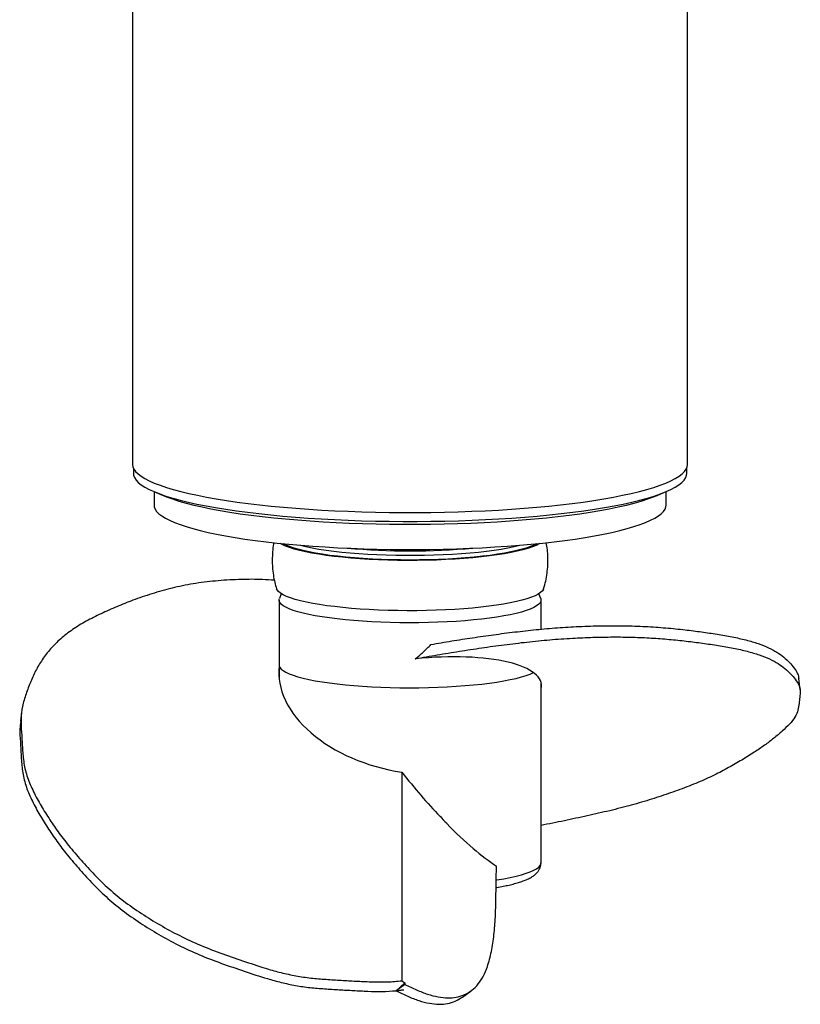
# Model space of a CAD drawing. Header units: millimetres. Extents: x 52 to 448, y 22 to 1022.
# Tile 1 of 8: x 52 to 448, y 22 to 522. Entities that reach past the tile are written whole.
import ezdxf

# ---------------------------------------------------------------- set-up
doc = ezdxf.new("R2010")
doc.units = ezdxf.units.MM

msp = doc.modelspace()

# ---------------------------------------------------------------- linework, layer by layer
at = {"color": 7, "linetype": 'Continuous', "lineweight": 25}
for p, q in [((108.99, 618.45), (108.99, 296.44)), ((390.83, 296.44), (390.83, 618.45)), ((109.41, 294.55), (109.41, 291.84)), ((390.41, 291.84), (390.41, 294.55)), ((119.84, 282.62), (124.47, 280.65)), ((119.91, 282.59), (119.91, 275.76)), ((375.35, 280.65), (379.98, 282.62)), ((379.91, 275.76), (379.91, 282.59)), ((184.47, 230.74), (183.55, 228.24)), ((316.27, 228.24), (315.35, 230.74)), ((183.41, 227.5), (183.41, 194.51)), ((316.41, 212.7), (316.41, 227.5)), ((183.41, 194.51), (183.41, 187.35)), ((316.41, 94.06), (316.41, 185.59)), ((447.97, 181.91), (447.37, 187.64)), ((52.66, 170.76), (52.07, 165.94)), ((245.71, 140.09), (245.71, 34.15)), ((265, 117.69), (265.12, 117.69)), ((268.39, 114.28), (268.56, 113.97)), ((293.65, 85.59), (293.73, 92.41)), ((247.26, 33.14), (242.81, 29.07)), ((247.26, 32.32), (242.81, 29.07)), ((245.71, 34.15), (247.26, 33.14)), ((247.26, 33.14), (247.26, 32.32)), ((242.81, 29.07), (246.79, 29.56)), ((276.49, 25.83), (280.95, 29.08))]:
    msp.add_line(p, q, dxfattribs=at)
at = {"color": 7, "linetype": 'Continuous', "lineweight": 25, "flags": 128}
for points in [[(108.99, 296.44), (109.16, 295.22), (109.69, 294), (110.56, 292.79), (111.78, 291.59), (113.35, 290.4), (115.25, 289.23), (117.49, 288.07), (120.05, 286.93), (122.94, 285.82), (126.15, 284.74), (129.66, 283.68), (133.48, 282.65), (137.58, 281.66), (141.96, 280.71), (146.61, 279.79), (151.51, 278.92), (156.66, 278.09), (162.05, 277.31), (167.65, 276.57), (173.45, 275.88), (179.45, 275.25), (185.62, 274.66), (191.95, 274.13), (198.43, 273.66), (205.03, 273.24), (211.74, 272.88), (218.55, 272.58), (225.44, 272.34), (232.39, 272.16), (239.38, 272.04), (246.4, 271.98), (253.42, 271.98), (260.44, 272.04), (267.43, 272.16), (274.38, 272.34), (281.27, 272.58), (288.08, 272.88), (294.79, 273.24), (301.39, 273.66), (307.87, 274.13), (314.2, 274.66), (320.37, 275.25), (326.37, 275.88), (332.17, 276.57), (337.77, 277.31), (343.16, 278.09), (348.31, 278.92), (353.21, 279.79), (357.86, 280.71), (362.24, 281.66), (366.35, 282.65), (370.16, 283.68), (373.67, 284.74), (376.88, 285.82), (379.77, 286.93), (382.33, 288.07), (384.57, 289.23), (386.47, 290.4), (388.04, 291.59), (389.26, 292.79), (390.13, 294), (390.66, 295.22), (390.83, 296.44)], [(109.41, 291.84), (109.51, 290.92), (109.95, 289.7), (110.75, 288.48), (111.9, 287.27), (113.4, 286.07), (115.24, 284.89), (117.42, 283.72), (119.94, 282.58), (122.78, 281.45), (125.95, 280.36), (129.43, 279.29), (133.21, 278.26), (137.29, 277.25), (141.65, 276.29), (146.29, 275.37), (151.19, 274.48), (156.34, 273.64), (161.72, 272.85), (167.33, 272.1), (173.14, 271.41), (179.15, 270.76), (185.34, 270.17), (191.69, 269.64), (198.19, 269.16), (204.82, 268.73), (211.56, 268.37), (218.4, 268.07), (225.32, 267.82), (232.3, 267.64), (239.33, 267.51), (246.38, 267.45), (253.44, 267.45), (260.49, 267.51), (267.52, 267.64), (274.5, 267.82), (281.42, 268.07), (288.26, 268.37), (295, 268.73), (301.63, 269.16), (308.13, 269.64), (314.48, 270.17), (320.67, 270.76), (326.68, 271.41), (332.49, 272.1), (338.1, 272.85), (343.48, 273.64), (348.63, 274.48), (353.53, 275.37), (358.17, 276.29), (362.53, 277.25), (366.61, 278.26), (370.39, 279.29), (373.87, 280.36), (377.04, 281.45), (379.88, 282.58), (382.4, 283.72), (384.58, 284.89), (386.42, 286.07), (387.92, 287.27), (389.07, 288.48), (389.87, 289.7), (390.31, 290.92), (390.41, 291.84)], [(124.47, 280.65), (126.27, 279.92), (129.26, 278.84), (132.56, 277.78), (136.18, 276.76), (140.09, 275.76), (144.28, 274.81), (148.75, 273.89), (153.49, 273.01), (158.47, 272.18), (163.7, 271.39), (169.15, 270.65), (174.81, 269.96), (180.67, 269.32), (186.7, 268.73), (192.91, 268.2), (199.26, 267.72), (205.74, 267.3), (212.34, 266.94), (219.04, 266.64), (225.81, 266.39), (232.65, 266.21), (239.54, 266.09), (246.45, 266.02), (253.37, 266.02), (260.28, 266.09), (267.17, 266.21), (274.01, 266.39), (280.78, 266.64), (287.48, 266.94), (294.08, 267.3), (300.56, 267.72), (306.91, 268.2), (313.12, 268.73), (319.15, 269.32), (325.01, 269.96), (330.67, 270.65), (336.12, 271.39), (341.35, 272.18), (346.33, 273.01), (351.07, 273.89), (355.54, 274.81), (359.74, 275.76), (363.64, 276.76), (367.26, 277.78), (370.56, 278.84), (373.55, 279.92), (375.35, 280.65)], [(119.91, 275.76), (120.01, 274.88), (120.45, 273.71), (121.23, 272.55), (122.37, 271.39), (123.84, 270.25), (125.66, 269.12), (127.81, 268.01), (130.3, 266.92), (133.1, 265.85), (136.22, 264.81), (139.64, 263.8), (143.37, 262.82), (147.38, 261.88), (151.66, 260.98), (156.21, 260.11), (161.02, 259.29), (166.06, 258.51), (171.33, 257.77), (176.81, 257.09), (182.49, 256.46), (188.35, 255.88), (194.38, 255.35), (200.55, 254.87), (206.86, 254.46), (213.29, 254.1), (219.81, 253.8), (226.41, 253.56), (233.08, 253.37), (239.79, 253.25), (246.54, 253.19), (253.29, 253.19), (260.03, 253.25), (266.74, 253.37), (273.41, 253.56), (280.01, 253.8), (286.54, 254.1), (292.96, 254.46), (299.27, 254.87), (305.44, 255.35), (311.47, 255.88), (317.33, 256.46), (323.01, 257.09), (328.49, 257.77), (333.76, 258.51), (338.8, 259.29), (343.61, 260.11), (348.16, 260.98), (352.44, 261.88), (356.45, 262.82), (360.18, 263.8), (363.6, 264.81), (366.72, 265.85), (369.52, 266.92), (372.01, 268.01), (374.16, 269.12), (375.98, 270.25), (377.45, 271.39), (378.59, 272.55), (379.37, 273.71), (379.81, 274.88), (379.91, 275.76)], [(315.87, 256.31), (315.52, 256.09), (313.93, 255.28), (312, 254.49), (309.75, 253.72), (307.19, 252.99), (304.33, 252.29), (301.19, 251.62), (297.78, 251), (294.12, 250.43), (290.23, 249.89), (286.13, 249.41), (281.84, 248.99), (277.39, 248.61), (272.79, 248.3), (268.07, 248.04), (263.26, 247.84), (258.38, 247.71), (253.45, 247.63), (248.51, 247.62), (243.57, 247.67), (238.66, 247.78), (233.82, 247.95), (229.06, 248.18), (224.4, 248.47), (219.88, 248.82), (215.52, 249.22), (211.33, 249.68), (207.35, 250.19), (203.59, 250.75), (200.07, 251.35), (196.81, 252), (193.83, 252.68), (191.14, 253.4), (188.75, 254.15), (186.69, 254.93), (184.95, 255.74), (183.95, 256.31)], [(249.91, 247.84), (245.06, 247.87), (240.24, 247.96), (235.46, 248.11), (230.76, 248.32), (226.17, 248.59), (221.69, 248.92), (217.36, 249.3), (213.2, 249.73), (209.24, 250.22), (205.48, 250.75), (201.96, 251.33), (198.69, 251.95), (195.68, 252.62), (192.96, 253.31), (190.53, 254.04), (188.41, 254.8), (186.62, 255.58), (185.56, 256.14)], [(314.26, 256.14), (313.2, 255.58), (311.41, 254.8), (309.29, 254.04), (306.86, 253.31), (304.14, 252.62), (301.13, 251.95), (297.86, 251.33), (294.34, 250.75), (290.58, 250.22), (286.62, 249.73), (282.46, 249.3), (278.13, 248.92), (273.66, 248.59), (269.06, 248.32), (264.36, 248.11), (259.58, 247.96), (254.76, 247.87), (249.91, 247.84)], [(317.75, 233.27), (317.66, 233.02), (317.11, 232.18), (316.22, 231.34), (314.98, 230.52), (313.41, 229.71), (311.5, 228.92), (309.27, 228.17), (306.73, 227.44), (303.89, 226.74), (300.77, 226.08), (297.39, 225.47), (293.76, 224.89), (289.9, 224.37), (285.84, 223.89), (281.58, 223.47), (277.16, 223.1), (272.6, 222.78), (267.92, 222.53), (263.15, 222.33), (258.31, 222.2), (253.42, 222.12), (248.52, 222.11), (243.62, 222.16), (238.75, 222.27), (233.95, 222.44), (229.22, 222.67), (224.61, 222.96), (220.13, 223.3), (215.8, 223.7), (211.65, 224.16), (207.7, 224.66), (203.97, 225.21), (200.47, 225.81), (197.24, 226.45), (194.28, 227.13), (191.61, 227.85), (189.25, 228.59), (187.2, 229.37), (185.48, 230.16), (184.09, 230.98), (183.05, 231.81), (182.36, 232.66), (182.07, 233.27)], [(208.99, 218.4), (205.27, 218.94), (201.79, 219.53), (198.57, 220.16), (195.62, 220.83), (192.96, 221.54), (190.61, 222.28), (188.57, 223.04), (186.86, 223.83), (185.48, 224.64), (184.45, 225.47), (183.77, 226.3), (183.44, 227.14), (183.47, 227.99), (183.55, 228.24)], [(316.27, 228.24), (316.38, 227.86), (316.35, 227.02), (315.97, 226.18), (315.24, 225.34), (314.16, 224.52), (312.73, 223.72), (310.97, 222.93), (308.89, 222.17), (306.49, 221.43), (303.79, 220.73), (300.8, 220.07), (297.54, 219.44), (294.02, 218.86), (290.27, 218.33), (286.3, 217.84), (282.15, 217.4), (277.81, 217.02), (273.33, 216.7), (268.73, 216.43), (264.02, 216.22), (259.24, 216.07), (254.41, 215.98), (249.55, 215.96), (244.7, 215.99), (239.88, 216.09), (235.1, 216.24), (230.41, 216.46), (225.82, 216.74), (221.36, 217.07), (217.05, 217.46), (212.92, 217.91), (208.99, 218.4)]]:
    msp.add_lwpolyline(points, dxfattribs=at)
at = {"color": 8, "linetype": 'Continuous', "lineweight": 25, "flags": 128}
for points in [[(194.19, 255.36), (197.05, 254.69), (200.2, 254.04), (203.6, 253.44), (207.25, 252.88), (211.12, 252.37), (215.19, 251.91), (219.45, 251.5), (223.86, 251.15), (228.41, 250.85), (233.07, 250.61), (237.82, 250.43), (242.63, 250.3), (247.48, 250.24), (252.34, 250.24), (257.19, 250.3), (262, 250.43), (266.75, 250.61), (271.41, 250.85), (275.96, 251.15), (280.37, 251.5), (284.63, 251.91), (288.7, 252.37), (292.57, 252.88), (296.22, 253.44), (299.62, 254.04), (302.77, 254.69), (305.63, 255.36)], [(183.41, 194.51), (183.44, 194.15), (183.77, 193.31), (184.45, 192.48), (185.48, 191.65), (186.86, 190.84), (188.57, 190.05), (190.61, 189.29), (192.96, 188.55), (195.62, 187.84), (198.57, 187.17), (201.79, 186.54), (205.27, 185.95), (208.99, 185.41), (212.92, 184.92), (217.05, 184.47), (221.36, 184.08), (225.82, 183.75), (230.41, 183.47), (235.1, 183.25), (239.88, 183.1), (244.7, 183), (249.55, 182.96), (254.41, 182.99), (259.24, 183.08), (264.02, 183.23), (268.73, 183.44), (273.33, 183.7), (277.81, 184.03), (282.15, 184.41), (286.3, 184.85), (290.27, 185.33), (294.02, 185.87), (297.54, 186.45), (300.8, 187.08), (303.79, 187.74), (306.49, 188.44), (308.89, 189.18), (310.97, 189.94), (312.61, 190.66)], [(293.72, 85.37), (294.02, 85.42), (297.54, 86), (300.8, 86.63), (303.79, 87.29), (306.49, 87.99), (308.89, 88.73), (310.97, 89.49), (312.73, 90.27), (314.16, 91.08), (315.24, 91.9), (315.97, 92.74), (316.35, 93.58), (316.41, 94.06)]]:
    msp.add_lwpolyline(points, dxfattribs=at)
at = {"color": 8, "linetype": 'Continuous', "lineweight": 25}
msp.add_arc((249.91, 625), 372.49, 265.0855, 274.9145, dxfattribs=at)
at = {"color": 7, "linetype": 'Continuous', "lineweight": 25}
for centre, major_axis, ratio, start_param, end_param in [((249.91, 176.76), (66.64, 8.05), 0.305908, 6.170853, 7.77703), ((249.91, 183.38), (66.2, -12.55), 0.64389, 3.187728, 4.770886), ((249.91, 178.73), (-63.06, 90.93), 0.238716, 1.839315, 2.13057), ((249.91, 178.73), (-62.88, 90.67), 0.238716, 2.13309, 2.183893), ((249.91, 178.73), (-63.06, 90.93), 0.238716, 2.18582, 2.619197)]:
    msp.add_ellipse(centre, major_axis=major_axis, ratio=ratio, start_param=start_param, end_param=end_param, dxfattribs=at)
for points, knots in [([(180.76, 256.66), (180.71, 256.46), (180.38, 254.94), (180.07, 252.05), (179.85, 248.06), (179.99, 244.11), (180.43, 240.24), (181.12, 236.6), (181.79, 234.3), (182.1, 233.24)], [0, 0, 0, 0, 0.026344, 0.197259, 0.365875, 0.532351, 0.696812, 0.859356, 1, 1, 1, 1]), ([(317.74, 233.24), (318.11, 234.55), (318.84, 237.17), (319.53, 241.18), (319.9, 245.2), (319.94, 249.17), (319.69, 253.01), (319.27, 255.49), (319.07, 256.68)], [0, 0, 0, 0, 0.172557, 0.344708, 0.514461, 0.681988, 0.847441, 1, 1, 1, 1]), ([(181, 237.56), (178.99, 237.7), (173.35, 238.1), (163.8, 238.03), (152.48, 237.44), (141.12, 236.1), (130.28, 233.96), (119.99, 231.16), (110.56, 228), (101.9, 224.6), (93.93, 221.07), (86.3, 217.3), (79.21, 213.15), (73.05, 208.49), (67.81, 203.41), (63.52, 197.97), (60.01, 192.2), (57.19, 186.13), (54.85, 179.87), (52.9, 173.52), (52.23, 166.97), (52.61, 160.34), (53, 153.5), (53.43, 146.46), (54.83, 139.18), (57.72, 131.94), (61.47, 124.79), (65.79, 117.7), (70.46, 110.68), (75.86, 103.52), (82.04, 96.27), (88.69, 88.87), (95.97, 81.63), (104.18, 74.7), (113.31, 68.36), (122.84, 62.44), (132.81, 57), (143.45, 52.06), (154.74, 47.75), (166.34, 43.82), (176.44, 40.41), (185.34, 37.99), (192.86, 36.4), (200.53, 35.35), (208.21, 34.8), (215.83, 34.35), (223.43, 33.9), (230.96, 33.55), (238.49, 33.45), (243.31, 33.92), (245.71, 34.15)], [0, 0, 0, 0, 0.011492, 0.032197, 0.054993, 0.077765, 0.100524, 0.123301, 0.146063, 0.166308, 0.186556, 0.206817, 0.227063, 0.247329, 0.267617, 0.287883, 0.308133, 0.329332, 0.350571, 0.371801, 0.392955, 0.414181, 0.435462, 0.458626, 0.481706, 0.504851, 0.528026, 0.551157, 0.574295, 0.597429, 0.622882, 0.648336, 0.673792, 0.699236, 0.724695, 0.748816, 0.77292, 0.797035, 0.821128, 0.845239, 0.869338, 0.88399, 0.898644, 0.913257, 0.927889, 0.94251, 0.956868, 0.971303, 0.985697, 1, 1, 1, 1]), ([(260.53, 204.95), (264.02, 205.54), (271.01, 206.74), (281.63, 208.4), (292.34, 209.93), (303.14, 211.32), (314, 212.54), (324.87, 213.49), (336.02, 214.14), (347.34, 214.5), (358.7, 214.53), (369.54, 214.14), (379.83, 213.42), (389.26, 212.47), (397.92, 211.37), (405.89, 210.17), (413.52, 208.83), (420.61, 207.29), (426.77, 205.44), (432.01, 203.35), (436.3, 201.04), (439.81, 198.51), (442.63, 195.82), (444.95, 192.99), (446.86, 190.31), (447.15, 188.46), (447.28, 187.63)], [0, 0, 0, 0, 0.04123, 0.082461, 0.123722, 0.165023, 0.206304, 0.24753, 0.28881, 0.334261, 0.379663, 0.42504, 0.470452, 0.515834, 0.556199, 0.596567, 0.636965, 0.677329, 0.717736, 0.758185, 0.798592, 0.838965, 0.881231, 0.923577, 0.965906, 1, 1, 1, 1]), ([(252.58, 197.71), (256.28, 198.36), (263.69, 199.67), (274.91, 201.54), (286.26, 203.26), (297.72, 204.83), (309.25, 206.24), (320.84, 207.4), (332.07, 208.18), (342.83, 208.63), (353.07, 208.81), (362.99, 208.7), (372.47, 208.26), (381.53, 207.58), (390.2, 206.69), (398.51, 205.64), (406.48, 204.43), (414.12, 203.1), (421.21, 201.55), (427.37, 199.71), (432.6, 197.62), (436.9, 195.3), (440.41, 192.78), (443.22, 190.08), (445.57, 187.26), (447.51, 184.38), (448.19, 181.33), (447.8, 178.18), (447.42, 174.93), (446.99, 171.59), (445.58, 168.08), (442.7, 164.5), (438.95, 160.9), (434.63, 157.31), (429.96, 153.73), (424.55, 150.05), (418.38, 146.27), (411.73, 142.39), (404.45, 138.56), (396.24, 134.82), (387.1, 131.3), (377.58, 127.96), (367.61, 124.81), (356.97, 121.87), (345.68, 119.18), (334.07, 116.67), (324.43, 114.55), (318.41, 113.46), (316.41, 113.09)], [0, 0, 0, 0, 0.02181, 0.043604, 0.065406, 0.087227, 0.109063, 0.130865, 0.152672, 0.172694, 0.192712, 0.212705, 0.232704, 0.25271, 0.272704, 0.292732, 0.312762, 0.332806, 0.352834, 0.372883, 0.392952, 0.413001, 0.433033, 0.454005, 0.475015, 0.496018, 0.516944, 0.537942, 0.558994, 0.58191, 0.604742, 0.627638, 0.650565, 0.673447, 0.696337, 0.719222, 0.744402, 0.769583, 0.794765, 0.819936, 0.845121, 0.868984, 0.892828, 0.916684, 0.940519, 0.96437, 0.988211, 1, 1, 1, 1]), ([(252.58, 197.71), (253.99, 198.82), (255.35, 199.98), (257.99, 202.4), (259.27, 203.66), (260.53, 204.95)], [0, 0, 0, 0, 0.5, 0.5, 1, 1, 1, 1]), ([(52.22, 165.92), (52.05, 164.67), (51.58, 161.24), (52.05, 155.51), (52.39, 148.68), (52.83, 141.64), (54.24, 134.36), (57.12, 127.12), (60.87, 119.96), (65.19, 112.88), (69.86, 105.86), (75.27, 98.7), (81.44, 91.45), (88.09, 84.05), (95.37, 76.81), (103.58, 69.88), (112.72, 63.54), (122.24, 57.62), (132.21, 52.18), (142.85, 47.24), (154.14, 42.93), (165.75, 39), (175.76, 35.62), (184.49, 33.24), (191.73, 31.68), (199.11, 30.62), (206.52, 30.05), (213.88, 29.61), (221.2, 29.17), (228.47, 28.81), (235.75, 28.6), (240.46, 28.92), (242.81, 29.07)], [0, 0, 0, 0, 0.019973, 0.054502, 0.089122, 0.126806, 0.164352, 0.202004, 0.239705, 0.277334, 0.314976, 0.352609, 0.394017, 0.435425, 0.476836, 0.518228, 0.559644, 0.598885, 0.638096, 0.677326, 0.716522, 0.755744, 0.794948, 0.817937, 0.840934, 0.863865, 0.886818, 0.909769, 0.932283, 0.954908, 0.977535, 1, 1, 1, 1]), ([(293.58, 81.47), (293.73, 81.5), (295.02, 81.7), (297.25, 82.13), (300.24, 82.77), (303.01, 83.46), (305.56, 84.2), (307.9, 85.03), (310.06, 85.95), (311.89, 86.96), (313.37, 88.03), (314.48, 89.12), (315.35, 90.27), (315.97, 91.52), (316.36, 92.81), (316.37, 93.67), (316.38, 94.06)], [0, 0, 0, 0, 0.011694, 0.099305, 0.187521, 0.276588, 0.366892, 0.459053, 0.554076, 0.653365, 0.733219, 0.798777, 0.856172, 0.908789, 0.958911, 1, 1, 1, 1]), ([(247.26, 32.32), (249.25, 31.35), (253.21, 29.41), (258.9, 27.2), (264.21, 25.84), (269.11, 25.3), (273.48, 25.7), (277.59, 26.97), (281.36, 29.14), (284.64, 32.38), (287.24, 36.46), (289.52, 41.93), (291.32, 48.93), (292.6, 57.42), (293.3, 66.49), (293.49, 76.03), (293.6, 82.4), (293.65, 85.59)], [0, 0, 0, 0, 0.0522626, 0.1045049, 0.1568012, 0.2090771, 0.2613419, 0.313647, 0.375257, 0.4368666, 0.4985008, 0.5601056, 0.6481059, 0.7360835, 0.8240534, 0.9120282, 1, 1, 1, 1]), ([(242.81, 29.07), (243.48, 29.19), (244.83, 29.43), (246.14, 29.52), (246.79, 29.56)], [0, 0, 0, 0, 0.495823, 1, 1, 1, 1]), ([(242.81, 29.07), (244.79, 28.1), (248.76, 26.17), (254.45, 23.96), (259.76, 22.59), (264.66, 22.05), (269.02, 22.46), (273.04, 23.64), (275.29, 25.11), (276.47, 25.87)], [0, 0, 0, 0, 0.141164, 0.282273, 0.423528, 0.564728, 0.705898, 0.847177, 1, 1, 1, 1])]:
    msp.add_open_spline(points, degree=3, knots=knots, dxfattribs=at)

doc.saveas('drawing.dxf')
